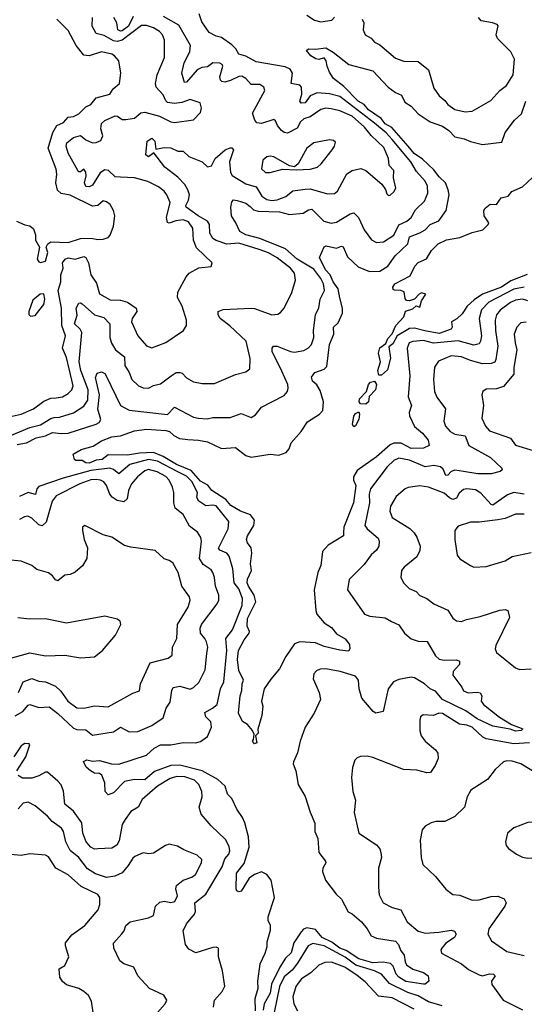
# Model space of a CAD drawing. Extents: x 1690054 to 1842981, y 782881 to 914114.
# Tile 208 of 256: x 1702916 to 1705815, y 859702 to 865363. Entities that reach past the tile are written whole.
import ezdxf

# ---------------------------------------------------------------- set-up
doc = ezdxf.new("R2010")
doc.units = 0

msp = doc.modelspace()

# ---------------------------------------------------------------- linework, layer by layer
at = {"layer": '0CON10XD'}
for points in [[(1702855, 862969), (1702975, 863018.8), (1703035, 863033.4), (1703095, 863070), (1703114.7, 863075.3), (1703145, 863077.5), (1703225, 863101.8), (1703285, 863140.9), (1703306.5, 863175), (1703309, 863235), (1703267.4, 863345), (1703256.9, 863395), (1703272.6, 863565), (1703263.2, 863583.2), (1703230.7, 863615), (1703246.8, 863663.2), (1703239.7, 863705), (1703255, 863732.9), (1703265, 863735.8), (1703275, 863730), (1703345, 863665.9), (1703399.9, 863649.9), (1703433.3, 863615), (1703434.2, 863535), (1703442.8, 863502.8), (1703465.4, 863465), (1703517.5, 863425), (1703519.2, 863375), (1703544.6, 863335), (1703559.6, 863295), (1703597.5, 863257.5), (1703625, 863246.2), (1703655, 863244.4), (1703685, 863260), (1703725, 863270), (1703785.7, 863314.3), (1703815, 863334.6), (1703835, 863334.6), (1703849.8, 863329.8), (1703875, 863303.8), (1703915, 863280.4), (1703965, 863270.5), (1704035, 863270.6), (1704155, 863322.5), (1704215, 863338), (1704238.8, 863355), (1704240, 863415), (1704216.2, 863515), (1704123.5, 863603.5), (1704068.1, 863645), (1704056.9, 863665), (1704056.2, 863685), (1704085, 863696.5), (1704245, 863704.5), (1704265, 863702.5), (1704365, 863666.5), (1704399.7, 863670.3), (1704415, 863678.8), (1704435.8, 863705), (1704480, 863795), (1704500.6, 863865), (1704495.4, 863905), (1704471.5, 863935), (1704395, 863993.5), (1704345, 864022), (1704292.2, 864042.2), (1704175, 864078.1), (1704105, 864072), (1704045, 864092.4), (1704025.4, 864105), (1704008.1, 864135), (1704005.7, 864185), (1703995, 864204.6), (1703940.3, 864235), (1703871.3, 864285), (1703869.6, 864295), (1703886.1, 864325), (1703891.1, 864355), (1703882.6, 864385), (1703864.8, 864415), (1703825, 864457), (1703749.8, 864515), (1703686.4, 864596.4), (1703655, 864573.8), (1703640, 864585), (1703648, 864665), (1703675, 864682.5), (1703691.4, 864665), (1703698.3, 864618.3), (1703745, 864628.9), (1703785, 864625.2), (1703825, 864606.3), (1703855, 864607.1), (1703887, 864577), (1703964.6, 864545), (1703995, 864516.2), (1704018.4, 864521.6), (1704039, 864565), (1704096.4, 864613.6), (1704125, 864626.8), (1704135.5, 864625.5), (1704144.7, 864615), (1704120.3, 864545), (1704127.8, 864485), (1704137.3, 864467.3), (1704215, 864418.3), (1704275, 864401.2), (1704307.8, 864347.8), (1704335, 864328.9), (1704365, 864322.8), (1704395, 864327.3), (1704445, 864346.2), (1704485, 864379.7), (1704555, 864389.3), (1704585, 864390), (1704685, 864361.6), (1704725, 864363.3), (1704742.5, 864377.5), (1704795, 864475.6), (1704825, 864495.6), (1704875, 864507.5), (1704904, 864495), (1704996.6, 864416.6), (1705017, 864387), (1705025, 864362.5), (1705035, 864352.5), (1705045, 864353.3), (1705065, 864372.5), (1705076.2, 864395), (1705063, 864453), (1705065.3, 864495), (1705038.4, 864525), (1705033.8, 864565), (1705007.5, 864627.5), (1704935, 864696.6), (1704896.1, 864745), (1704825, 864807.9), (1704755, 864838.8), (1704705, 864851.2), (1704675, 864853.2), (1704645, 864846.3), (1704585.6, 864804.4), (1704547.5, 864792.5), (1704529.7, 864775), (1704510.5, 864739.5), (1704455, 864710), (1704435, 864713.9), (1704420.5, 864725), (1704396.5, 864755), (1704385, 864781.4), (1704375, 864788.5), (1704305, 864765.7), (1704279.1, 864769.1), (1704265.9, 864785), (1704254.1, 864825.9), (1704324.2, 864955), (1704319.2, 864975), (1704295, 864989.5), (1704245, 864990.3), (1704215, 865025.4), (1704191.8, 865038.2), (1704175, 865036.4), (1704127.4, 865012.6), (1704095, 865004.4), (1704077.7, 865007.7), (1704070, 865015), (1704066.5, 865035), (1704082.5, 865095), (1704079.5, 865105), (1704065, 865112.9), (1704026, 865114), (1703995, 865092.3), (1703963, 865087), (1703935, 865075.3), (1703875, 865003.1), (1703862.3, 865002.3), (1703848.3, 865055), (1703861, 865115), (1703892.6, 865177.4), (1703896.3, 865215), (1703830.7, 865330.7), (1703741.2, 865381.2)], [(1702855, 863080), (1702924, 863095), (1702995, 863125.3), (1703055, 863169.1), (1703095, 863186), (1703125, 863188), (1703160.8, 863195), (1703195, 863213.2), (1703215.7, 863234.3), (1703222.7, 863257.3), (1703185, 863420), (1703162.7, 863475), (1703178.4, 863545), (1703157.6, 863605), (1703155.9, 863705), (1703137.5, 863805), (1703151.9, 863855), (1703152.1, 863895), (1703165.3, 863935), (1703162.2, 863965), (1703177.5, 863985), (1703195, 863994.5), (1703235, 863985.2), (1703285, 864001.8), (1703295, 863995.5), (1703311.4, 863965), (1703324.3, 863895), (1703358, 863848), (1703375, 863787.3), (1703435, 863752.1), (1703495, 863749.3), (1703535, 863738.8), (1703585.4, 863705), (1703589.2, 863685), (1703561.8, 863645), (1703558.5, 863625), (1703594.2, 863545), (1703645, 863486.7), (1703675, 863476.2), (1703755, 863506), (1703857.5, 863575), (1703873.3, 863605), (1703873.8, 863635), (1703850, 863715), (1703823.1, 863765), (1703825, 863796.2), (1703872.9, 863885), (1703890, 863905), (1703945, 863935.6), (1704015, 863943.3), (1704022.5, 863965), (1703930.7, 864050.7), (1703915.2, 864095.2), (1703910.3, 864165), (1703885, 864200.8), (1703855, 864211.7), (1703813.4, 864206.6), (1703775, 864192.9), (1703765, 864197.1), (1703759.1, 864225), (1703781.2, 864311.2), (1703761.8, 864355), (1703745, 864376.7), (1703712.6, 864402.6), (1703651.6, 864431.6), (1703575, 864453.8), (1703495, 864457.7), (1703465, 864460), (1703426, 864496), (1703405, 864499.8), (1703377.5, 864482.5), (1703335, 864411.1), (1703315, 864402.1), (1703295, 864404.5), (1703287.2, 864425), (1703296.8, 864465), (1703295, 864486.7), (1703285, 864503.8), (1703265, 864488.6), (1703255, 864487.1), (1703249.5, 864495), (1703194.6, 864595), (1703183.6, 864635), (1703186.5, 864655), (1703225.5, 864685), (1703265, 864696.5), (1703295, 864671.6), (1703335, 864655.3), (1703355, 864656.6), (1703381.2, 864668.8), (1703392.9, 864695), (1703382.5, 864735), (1703386.7, 864765), (1703405, 864782.9), (1703465, 864809.7), (1703477.8, 864807.8), (1703505, 864789.5), (1703525, 864789.1), (1703575, 864796.9), (1703612.2, 864827.8), (1703635, 864830.9), (1703718.3, 864808.3), (1703785, 864776), (1703805, 864772), (1703915, 864786.7), (1703955, 864830), (1703960, 864855), (1703952.5, 864885), (1703895, 864904.2), (1703846.9, 864886.9), (1703805, 864880), (1703765, 864887.5), (1703755, 864895.6), (1703740.7, 864930.8), (1703700.8, 864975), (1703696.9, 864995), (1703705.5, 865045.5), (1703748.6, 865145), (1703748, 865245), (1703737.1, 865275), (1703719.5, 865295), (1703685, 865316.9), (1703645, 865328.8), (1703615, 865328.6), (1703505, 865245.4), (1703475, 865237.1), (1703455, 865240.5), (1703401.8, 865271.8), (1703355, 865282.9), (1703332.3, 865325), (1703333.3, 865375)], [(1702897.5, 864205), (1702945, 864182.5), (1702975, 864177.5), (1702995, 864160), (1703006.1, 864126.1), (1703006.7, 864095), (1703028.8, 864055), (1703016.2, 863985), (1703025, 863970), (1703035, 863966.2), (1703063.3, 863975), (1703078.1, 864025), (1703067.1, 864055), (1703077.8, 864075), (1703094.7, 864085.3), (1703195, 864081.9), (1703265, 864105.3), (1703327.3, 864107.3), (1703365, 864099.2), (1703395, 864100), (1703425, 864110), (1703435.9, 864124.1), (1703454, 864175), (1703463.1, 864235), (1703455.6, 864265), (1703435, 864300), (1703415, 864316.2), (1703395, 864321.2), (1703365.3, 864294.7), (1703335, 864290), (1703205, 864354.2), (1703153.8, 864363.8), (1703132.5, 864382.5), (1703123.9, 864425), (1703128.9, 864475), (1703125, 864503.8), (1703079.5, 864625), (1703105.8, 864715), (1703130, 864755), (1703167.6, 864772.4), (1703195, 864801.5), (1703225, 864806.7), (1703255, 864821.4), (1703295, 864862.5), (1703325, 864875.8), (1703355, 864914.2), (1703434.2, 864935), (1703453.1, 864965), (1703490, 864995), (1703497.8, 865055), (1703485.4, 865125.4), (1703460.8, 865155), (1703444.6, 865164.6), (1703385, 865177.5), (1703315, 865154.4), (1703285, 865158.8), (1703240.8, 865215), (1703195, 865301.2), (1703128.6, 865365)], [(1702900.5, 862919.5), (1702955, 862930.6), (1703010.7, 862959.3), (1703065, 862969.4), (1703105, 862988.8), (1703155, 862983.1), (1703195, 862986.4), (1703355, 863036.6), (1703372.3, 863047.7), (1703381.4, 863065), (1703364.1, 863124.1), (1703374.2, 863205), (1703350.8, 863305), (1703360.3, 863329.7), (1703385, 863337.5), (1703405, 863328.6), (1703413.3, 863315), (1703494.8, 863144.8), (1703545, 863117.9), (1703765, 863092.7), (1703805, 863134.6), (1703915, 863077.5), (1703941.5, 863071.5), (1703992, 863068), (1704025, 863076.2), (1704125, 863076.4), (1704187.9, 863097.9), (1704245, 863075.6), (1704269.8, 863090.2), (1704305, 863135.5), (1704435, 863202.9), (1704454.2, 863225), (1704458.9, 863245), (1704455.4, 863265), (1704421.9, 863341.9), (1704365.5, 863455), (1704365.6, 863475), (1704374.6, 863485.4), (1704394.5, 863485.5), (1704470.8, 863455), (1704495, 863451.2), (1704548.9, 863461.1), (1704575, 863476.2), (1704592.7, 863495), (1704605.9, 863535), (1704604.3, 863575), (1704615.4, 863665.4), (1704634.7, 863705.3), (1704642, 863755), (1704666.8, 863805), (1704661.2, 863845), (1704646.2, 863875), (1704605, 863928.1), (1704510.2, 863985), (1704442.6, 864045), (1704295, 864104.4), (1704214.5, 864125), (1704180, 864145), (1704158, 864195), (1704132, 864235), (1704128, 864285), (1704134.1, 864315.9), (1704145, 864326.7), (1704165, 864323.8), (1704215, 864307.1), (1704239.3, 864289.3), (1704260, 864270), (1704285, 864261.2), (1704408.9, 864258.9), (1704465, 864242.7), (1704545, 864250.6), (1704575, 864270), (1704595, 864272.7), (1704664.1, 864204.1), (1704705, 864192.9), (1704735, 864199.2), (1704815, 864246.5), (1704835, 864251.4), (1704861.4, 864225), (1704894.4, 864155), (1704937.6, 864097.6), (1704965, 864082.2), (1705005.8, 864085), (1705065, 864123.9), (1705095, 864183.4), (1705140.5, 864205), (1705164.6, 864225), (1705189.8, 864270.2), (1705240.8, 864319.2), (1705260.8, 864365), (1705257.9, 864405), (1705245.2, 864435.2), (1705195, 864490.5), (1705162.4, 864545), (1705055, 864674.8), (1705021.9, 864711.9), (1704955, 864768.5), (1704755, 864920.6), (1704695, 864936.7), (1704625, 864941.9), (1704585, 864924.7), (1704555.9, 864885), (1704532, 864882), (1704526.2, 864895), (1704536.8, 864935), (1704534.3, 864974.3), (1704525, 864987.1), (1704476, 864995), (1704482.5, 865055), (1704469.2, 865079.2), (1704441.1, 865091.1), (1704275, 865121.2), (1704215, 865153.4), (1704175.7, 865165), (1704158.2, 865195), (1704135, 865218), (1704075, 865260), (1704045, 865267.9), (1704005, 865289.2), (1703961.4, 865351.4), (1703946.3, 865396.3)], [(1703568.5, 865381.5), (1703541.6, 865325), (1703505, 865298.3), (1703495, 865296.3), (1703480.6, 865305), (1703473.4, 865345), (1703457.4, 865375)], [(1704565, 865388.4), (1704609.5, 865359.5), (1704645, 865349.6), (1704709.2, 865360.8), (1704725, 865376.7)], [(1704883.1, 865365), (1704892.1, 865345), (1704888.2, 865305), (1704901.4, 865275), (1704935.9, 865255.9), (1704955, 865234.3), (1704985, 865217.8), (1705075, 865141.9), (1705123.7, 865123.7), (1705205, 865121.9), (1705265, 865074), (1705295, 864968.8), (1705325.6, 864925), (1705358.5, 864898.5), (1705375, 864874.5), (1705415, 864846.2), (1705475, 864833.8), (1705515, 864836.4), (1705621.8, 864898.2), (1705675, 864956.5), (1705712.2, 864985), (1705751.1, 865045), (1705759.2, 865135), (1705737.9, 865177.9), (1705660, 865255), (1705654.2, 865275), (1705665, 865326.7), (1705658.8, 865335), (1705632.5, 865345), (1705566.4, 865356.4), (1705552.5, 865375)], [(1704775.5, 862415), (1704775.4, 862394.6), (1704687.6, 862342.4), (1704654.7, 862305.3), (1704646.7, 862225), (1704629.1, 862185), (1704606.7, 862085), (1704616.3, 861966.3), (1704623.3, 861945), (1704665.3, 861895.3), (1704707.9, 861867.9), (1704735, 861831.2), (1704785, 861802.5), (1704810.7, 861770.7), (1704812.5, 861745), (1704805, 861732.5), (1704755, 861737.5), (1704665, 861758.9), (1704615, 861780.2), (1704525, 861786.7), (1704494.2, 861775), (1704445, 861701.2), (1704409.2, 861630.8), (1704358, 861572), (1704320, 861515), (1704304.1, 861444.1), (1704312, 861415), (1704307.7, 861362.3), (1704283.8, 861283.8), (1704285, 861260), (1704270, 861245), (1704277.5, 861205), (1704265, 861200), (1704252.5, 861215), (1704260, 861225), (1704262.5, 861255), (1704253.3, 861275), (1704225, 861310), (1704195, 861327.5), (1704173.5, 861375), (1704182.1, 861475), (1704192.1, 861505), (1704193.8, 861545), (1704202.5, 861565), (1704175, 861620.8), (1704167.8, 861685), (1704172.2, 861735), (1704205, 861797.9), (1704234, 861835), (1704235.4, 861845), (1704222.3, 861875), (1704225, 861920.6), (1704271.7, 862015), (1704263.1, 862055), (1704229.8, 862105), (1704223.5, 862125), (1704224.2, 862145.8), (1704247, 862195), (1704241.9, 862235), (1704249.2, 862295), (1704245.8, 862325.8), (1704224.6, 862355), (1704219.6, 862375), (1704225.3, 862395), (1704261.4, 862455), (1704265.7, 862485), (1704242.2, 862515), (1704185, 862537.7), (1704129.6, 862569.6), (1704099.8, 862605), (1704019.3, 862655), (1703995.8, 862685.8), (1703955, 862710), (1703901.8, 862771.8), (1703816.8, 862805), (1703740.7, 862850.7), (1703685, 862873.8), (1703605, 862870), (1703535, 862858.9), (1703425, 862860), (1703390, 862835), (1703355, 862830.4), (1703315, 862812.8), (1703296, 862815), (1703275, 862828.8), (1703238.3, 862828.3), (1703230, 862835), (1703222.5, 862865), (1703268.8, 862891.2), (1703338.6, 862911.4), (1703385, 862942.2), (1703446, 862964), (1703495, 862971.1), (1703575, 862999.4), (1703645, 863007.7), (1703755, 863000.6), (1703775.6, 862995), (1703802, 862972), (1703834.5, 862955.5), (1703881.3, 862948.7), (1703943.8, 862946.2), (1703995, 862935.2), (1704075, 862897.1), (1704155, 862902.5), (1704215, 862856.5), (1704245, 862847.7), (1704355, 862863.8), (1704405, 862859.6), (1704447.1, 862875), (1704464.3, 862895), (1704475, 862930), (1704532.9, 862995), (1704570, 863050), (1704638.6, 863095), (1704657.2, 863115), (1704660.8, 863165), (1704641.3, 863231.3), (1704623.3, 863263.3), (1704597.5, 863285), (1704593, 863307), (1704611.2, 863335), (1704665, 863353.3), (1704680.6, 863369.4), (1704695.5, 863494.5), (1704720.5, 863555), (1704718.7, 863595), (1704745, 863620.6), (1704769.7, 863675), (1704769.8, 863705), (1704754.5, 863764.5), (1704746.1, 863816.1), (1704716.3, 863855), (1704700.5, 863895), (1704673.1, 863925), (1704638.8, 863995), (1704665, 864056.7), (1704676.7, 864063.3), (1704735, 864050), (1704765, 864060), (1704775, 864057.5), (1704799.3, 863999.2), (1704861.1, 863941.1), (1704925, 863915.5), (1704985, 863917.8), (1705030.6, 863945), (1705072.4, 864005), (1705145, 864074.4), (1705154.7, 864115), (1705215, 864137.3), (1705244.6, 864155), (1705275, 864185.3), (1705323.1, 864206.9), (1705365.5, 864265), (1705382.8, 864355), (1705378.4, 864385), (1705361.4, 864425), (1705325, 864459.4), (1705295, 864500.4), (1705230.4, 864560.4), (1705182.9, 864592.9), (1705148.1, 864635), (1705053.3, 864743.3), (1705015, 864764.6), (1704991.9, 864795), (1704920.2, 864845), (1704894.9, 864874.9), (1704860.2, 864895), (1704777.9, 864977.9), (1704719.3, 865025), (1704695, 865062), (1704681.6, 865095), (1704677.1, 865127.1), (1704665, 865144.4), (1704635, 865134), (1704617.2, 865137.2), (1704588.2, 865155), (1704564, 865185), (1704575.5, 865195.5), (1704615, 865193.2), (1704675, 865200.4), (1704716.8, 865176.7), (1704807.5, 865105), (1704945, 865068.2), (1705032.9, 864975), (1705074.1, 864944.1), (1705109.6, 864929.6), (1705128.9, 864888.9), (1705165.5, 864865.5), (1705205, 864821.7), (1705274.2, 864775.8), (1705345, 864751.4), (1705381.2, 864725), (1705415, 864689.2), (1705468.5, 864678.5), (1705505, 864661.9), (1705575.6, 864645.6), (1705685, 864658.8), (1705704.2, 864715), (1705758.1, 864785), (1705799.4, 864820.6), (1705824.6, 864895)], [(1704355, 864483.6), (1704425, 864502.5), (1704505, 864498.8), (1704585, 864503.5), (1704626, 864515), (1704648.6, 864535), (1704710.8, 864615), (1704724, 864635), (1704729.5, 864659.5), (1704718.8, 864668.8), (1704695, 864672.5), (1704605, 864654.4), (1704566.4, 864625), (1704515.7, 864534.3), (1704495, 864516.7), (1704465, 864523.3), (1704375, 864573.8), (1704355, 864578.8), (1704335, 864573.8), (1704312, 864555), (1704306, 864505), (1704328.8, 864485), (1704355, 864483.6)], [(1705831.7, 863898.3), (1705738.1, 863861.9), (1705684.1, 863825), (1705574.4, 863785.6), (1705527.4, 863752.6), (1705486.7, 863715), (1705458, 863672), (1705427.3, 863642.7), (1705397.5, 863625), (1705400, 863595), (1705395, 863583.8), (1705325, 863558.9), (1705243.3, 863573.3), (1705185, 863588.4), (1705155, 863587.1), (1705084.3, 863545.7), (1705060.3, 863499.7), (1705037.5, 863482.5), (1705046.2, 863416.2), (1705029.7, 863350.3), (1704995, 863318.1), (1704978.3, 863318.3), (1704973.3, 863345), (1704987.8, 863395), (1704977.9, 863445), (1704984, 863476), (1705018.7, 863501.3), (1705030.9, 863529.1), (1705055, 863557.5), (1705075.9, 863604.1), (1705122.5, 863655), (1705133.3, 863686.7), (1705175, 863700), (1705193, 863717), (1705215, 863710), (1705223.8, 863746.2), (1705250, 863785), (1705225, 863792.5), (1705210, 863785), (1705183.6, 863756.4), (1705155, 863746.7), (1705138.3, 863748.3), (1705130.7, 863760.7), (1705125, 863797.5), (1705106.1, 863806.1), (1705068.3, 863808.3), (1705061.7, 863811.7), (1705060, 863825), (1705071.4, 863845), (1705159.5, 863890.5), (1705186, 863945), (1705205, 863967.1), (1705252.7, 863987.3), (1705280.8, 864035), (1705320, 864075), (1705367.1, 864097.1), (1705445, 864109.7), (1705515, 864139.7), (1705576.9, 864155), (1705608, 864185), (1705610.8, 864195), (1705584, 864235), (1705583.3, 864265), (1705590.7, 864279.3), (1705618.3, 864301.7), (1705655, 864300), (1705681.5, 864338.5), (1705722.5, 864347.5), (1705743.3, 864375), (1705805, 864401.9), (1705861.1, 864455)], [(1702978.3, 863658.3), (1703005, 863662.5), (1703054, 863725), (1703060, 863755), (1703055, 863785.8), (1703034, 863785), (1702990.5, 863749.5), (1702967.5, 863685), (1702968.3, 863668.3), (1702978.3, 863658.3)], [(1705815, 863824.8), (1705755, 863813.6), (1705611.4, 863738.6), (1705568.1, 863695), (1705555.6, 863645), (1705568.2, 863545), (1705563.9, 863515), (1705555, 863499.5), (1705525, 863491.1), (1705435, 863516), (1705293.5, 863503.5), (1705235, 863517.9), (1705175, 863513.4), (1705153.3, 863505), (1705142, 863475), (1705156.9, 863315), (1705148.4, 863195), (1705166.9, 863145), (1705153.7, 863105), (1705154.8, 863085), (1705184.4, 863024.4), (1705230, 862985), (1705262.5, 862945), (1705268.8, 862915), (1705235, 862898.9), (1705165, 862897.9), (1705108, 862928), (1705065, 862928.7), (1705045, 862919.2), (1704965, 862849.8), (1704855, 862771.8), (1704834.2, 862735), (1704834.3, 862715), (1704847.1, 862685), (1704833.1, 862585), (1704778.2, 862445), (1704775.5, 862415)], [(1705835, 863746.5), (1705805, 863756.2), (1705765, 863750.8), (1705735, 863737), (1705676.7, 863693.3), (1705655.9, 863665), (1705647.5, 863635), (1705648.9, 863575), (1705662.6, 863485), (1705651.8, 863408.3), (1705645, 863394.5), (1705624.2, 863385.8), (1705574.1, 863384.1), (1705505, 863402.6), (1705455, 863425.2), (1705395, 863429.5), (1705321.3, 863398.7), (1705298.2, 863365), (1705293.4, 863295), (1705299.2, 863225), (1705311.6, 863191.6), (1705361.9, 863125), (1705353.3, 863055), (1705362.5, 863025), (1705388.9, 862995), (1705415, 862978.9), (1705475, 862970.8), (1705496.6, 862915), (1705621.4, 862845), (1705685.7, 862785), (1705687.5, 862775), (1705676.2, 862765), (1705625, 862751.2), (1705548.1, 862751.9), (1705465.3, 862764.7), (1705415, 862772.7), (1705394.8, 862765.2), (1705375, 862743.6), (1705365, 862741.6), (1705349.4, 862779.4), (1705332.6, 862792.6), (1705295, 862800.2), (1705245, 862792.6), (1705155, 862829.4), (1705095, 862842.2), (1705065, 862827.7), (1705027.8, 862792.2), (1704931.9, 862665), (1704923.4, 862635), (1704925.6, 862585), (1704898.2, 862455), (1704911.5, 862435), (1704975, 862382), (1704980.8, 862365), (1704978.2, 862335), (1704966.7, 862313.3), (1704935, 862285.6), (1704895, 862229.5), (1704808, 862145), (1704800, 862085), (1704896, 861945), (1704927.3, 861932.7), (1705014.6, 861924.6), (1705051.9, 861901.9), (1705093.1, 861883.1), (1705127.1, 861835), (1705165, 861803.2), (1705205, 861790.3), (1705257.3, 861787.3), (1705304.6, 861705), (1705325, 861686.9), (1705355, 861680), (1705425, 861682), (1705442.9, 861675), (1705442.7, 861655), (1705406.4, 861615), (1705403.8, 861595), (1705456, 861526), (1705465, 861504.4), (1705492.1, 861492.1), (1705545, 861496.9), (1705562.1, 861492.1), (1705570, 861475), (1705566.2, 861445), (1705580.4, 861425), (1705672, 861352), (1705741.3, 861311.3), (1705806, 861285), (1705796, 861275), (1705765, 861271.9), (1705733.9, 861283.9), (1705635, 861300.7), (1705545, 861342.4), (1705478.7, 861388.7), (1705345, 861453.7), (1705305, 861501.3), (1705275, 861515.6), (1705240.7, 861545), (1705185, 861578), (1705165, 861582.3), (1705095, 861569.6), (1705063.5, 861555), (1705032.5, 861515), (1705004.1, 861385.9), (1704962.5, 861375), (1704946.9, 861385), (1704881.9, 861461.9), (1704865.9, 861515), (1704862.7, 861565), (1704845, 861587.8), (1704756.1, 861616.1), (1704675, 861631.1), (1704641.3, 861628.7), (1704620.3, 861619.7), (1704605, 861602.5), (1704602.7, 861572.7), (1704636, 861495), (1704643.8, 861455), (1704608.1, 861375), (1704555.8, 861295), (1704527.5, 861215), (1704512.5, 861147.5), (1704488.8, 861095), (1704486.2, 861085), (1704502, 861045), (1704515.6, 860965.6), (1704556.2, 860896.2), (1704584, 860806), (1704612.3, 860742.3), (1704610.6, 860695), (1704629.1, 860655), (1704635.3, 860575.3), (1704672.9, 860525), (1704674.3, 860515), (1704657.8, 860485), (1704656.4, 860465), (1704672.5, 860415), (1704734.3, 860335), (1704765, 860305.7), (1704802.6, 860232.6), (1704825, 860221.1), (1704880, 860175), (1704912.9, 860135), (1704934.5, 860095), (1704965, 860081.9), (1705075, 860064.6), (1705092.8, 860045), (1705103.4, 860013.4), (1705124.6, 859985), (1705129.5, 859945), (1705138.5, 859928.5), (1705175, 859904.3), (1705236.7, 859885), (1705263.3, 859865), (1705266.7, 859835), (1705245, 859817.5), (1705235, 859816.7), (1705135, 859831.9), (1705095, 859858.5), (1705077.8, 859875), (1705061.8, 859921.8), (1705046.2, 859936.2), (1705005, 859944.2), (1704945, 859939.4), (1704865, 859963.4), (1704791.7, 860011.7), (1704754.4, 860025), (1704709.3, 860059.3), (1704654.5, 860085), (1704615, 860132.2), (1704565, 860141.7), (1704546.2, 860133.8), (1704532.1, 860117.9), (1704490.4, 860055), (1704475, 859997.3), (1704443.5, 859966.5), (1704409.8, 859915), (1704361.6, 859818.4), (1704353.9, 859765), (1704320.4, 859705), (1704315, 859667.5)], [(1705825, 863624.4), (1705795, 863620.6), (1705772.9, 863595), (1705756.8, 863555), (1705762.8, 863505), (1705771.8, 863465), (1705755, 863362.5), (1705754.4, 863325), (1705695, 863254.2), (1705655, 863240.6), (1705595, 863238.6), (1705576, 863225), (1705571.4, 863205), (1705580, 863145), (1705571.3, 863071.3), (1705591.4, 863025), (1705615, 862999.4), (1705735, 862956.9), (1705765, 862916.7), (1705865, 862886.1)], [(1704905, 863151.3), (1704874.4, 863154.4), (1704865.9, 863165), (1704867.4, 863182.6), (1704907.8, 863225), (1704920.4, 863265), (1704930.9, 863279.1), (1704953.7, 863283.7), (1704965.3, 863265.3), (1704959.7, 863235), (1704924, 863196), (1704919.1, 863165), (1704905, 863151.3)], [(1704835, 863021.2), (1704828, 863035), (1704835, 863083.8), (1704845, 863099.5), (1704865, 863108.1), (1704868.8, 863095), (1704863.3, 863065), (1704845, 863027.5), (1704835, 863021.2)], [(1704024, 861405), (1704049.6, 861425), (1704068.7, 861515), (1704089.5, 861555), (1704105.6, 861735.6), (1704099.5, 861805), (1704137.6, 861855), (1704194.2, 861995), (1704196.7, 862035), (1704175, 862090.5), (1704148.5, 862125), (1704140.9, 862205), (1704119, 862279), (1704105.3, 862295.2), (1704065, 862312.5), (1704058.8, 862325), (1704114, 862435), (1704117.6, 862477.6), (1704045, 862566.9), (1704025, 862571.3), (1703985, 862567.3), (1703945, 862595.3), (1703933.2, 862615), (1703936.6, 862645), (1703905, 862708), (1703875, 862738.3), (1703824, 862764), (1703707, 862825), (1703655, 862833.2), (1703547.7, 862805), (1703485, 862751.1), (1703455, 862777), (1703434.2, 862784.2), (1703325, 862770.7), (1703165, 862727.1), (1703025, 862679.1), (1703013.6, 862665), (1703006.5, 862633.5), (1702965, 862645.2), (1702915, 862622.1)], [(1702890.4, 861359.6), (1702933.2, 861385), (1702965, 861421.4), (1702975, 861425.6), (1703025, 861407.5), (1703085, 861412.7), (1703135, 861374.6), (1703225, 861289.7), (1703245, 861281.4), (1703295, 861279.1), (1703335, 861250), (1703455, 861268.4), (1703495, 861295.9), (1703545, 861268), (1703595, 861269.6), (1703674.6, 861305.4), (1703740.3, 861349.7), (1703758, 861405), (1703780.4, 861439.6), (1703789.3, 861505), (1703797.4, 861522.6), (1703835, 861530), (1703895, 861513.8), (1703915, 861523.5), (1703945, 861551.8), (1703982.2, 861625), (1703991.4, 861718.6), (1703995.9, 861755), (1703988.2, 861785), (1703980, 861805), (1703955.4, 861835), (1703952.1, 861865), (1703959.5, 861885), (1704051.2, 862005), (1704059.6, 862025), (1704060.4, 862055), (1704040.8, 862105), (1704035.3, 862155), (1704025.3, 862185.3), (1704015, 862199.1), (1703970.1, 862230.1), (1703948.2, 862265), (1703961.1, 862365), (1703956.5, 862385), (1703936.9, 862416.9), (1703890.9, 862450.9), (1703855, 862517.5), (1703808.9, 862555), (1703800.5, 862585), (1703801.8, 862645), (1703794.6, 862675), (1703773.8, 862715), (1703755, 862735.9), (1703705, 862763.8), (1703655, 862775.7), (1703635, 862769.5), (1703592.9, 862735), (1703558.8, 862695), (1703541.3, 862655), (1703532.8, 862607.3), (1703515, 862591.6), (1703475, 862599.1), (1703448, 862618), (1703434.1, 862635), (1703414.8, 862684.8), (1703399.5, 862705), (1703379.2, 862715), (1703355, 862719.8), (1703325, 862716.5), (1703261.1, 862695), (1703125.5, 862625), (1703101.6, 862595), (1703067, 862473), (1703045, 862453.1), (1703025, 862458.4), (1702985, 862497.5), (1702962.4, 862507.6), (1702943.3, 862505), (1702915, 862488.6)], [(1705815, 862634.8), (1705755, 862645.2), (1705719.2, 862630.8), (1705635, 862571.2), (1705624.7, 862575), (1705565, 862640.8), (1705535, 862659.1), (1705485, 862665.4), (1705465, 862660.7), (1705440.2, 862639.8), (1705425, 862612.5), (1705405, 862604.2), (1705385, 862613.4), (1705355, 862640), (1705265, 862675.5), (1705215, 862681.9), (1705147.8, 862672.2), (1705130.8, 862665), (1705077.8, 862622.2), (1705045.6, 862565), (1705042.2, 862537.8), (1705055, 862500.5), (1705156.6, 862436.6), (1705181.8, 862411.8), (1705198.1, 862388.1), (1705216.6, 862335), (1705215, 862310), (1705196.8, 862275), (1705124.2, 862215), (1705110, 862195), (1705105.8, 862155), (1705123.6, 862123.6), (1705152.7, 862092.7), (1705194.2, 862075), (1705215, 862053.1), (1705254.4, 862034.4), (1705295, 862004.2), (1705375, 861968.6), (1705405, 861921.2), (1705425, 861905.8), (1705455, 861902.5), (1705482.5, 861915), (1705560.6, 861930.6), (1705675, 861966.9), (1705705, 861970.8), (1705721.2, 861965), (1705729.1, 861925), (1705650.6, 861765), (1705648, 861745), (1705656, 861725), (1705765, 861636.2), (1705787.5, 861627.5), (1705855, 861630)], [(1705815, 862518.9), (1705765, 862520), (1705704.5, 862495.5), (1705662.7, 862487.3), (1705555.6, 862474.4), (1705505, 862474.3), (1705435, 862450), (1705416, 862425), (1705415.7, 862375), (1705428.6, 862285), (1705445, 862262.5), (1705505, 862224), (1705525, 862216), (1705595, 862218), (1705705, 862252), (1705745, 862276.7), (1705855, 862299.4)], [(1702908.6, 861495), (1702935, 861556.5), (1702985, 861574), (1703025, 861560), (1703065, 861555.8), (1703121.1, 861531.1), (1703151.9, 861501.9), (1703191.8, 861445), (1703245, 861407.1), (1703285, 861404.1), (1703345, 861416.9), (1703425, 861411.2), (1703565, 861491.5), (1703605, 861504.3), (1703609.7, 861545), (1703665, 861664.4), (1703768.1, 861691.9), (1703791.7, 861708.3), (1703794.4, 861755), (1703819.2, 861805), (1703823.3, 861885), (1703884.5, 861985), (1703894.5, 862025), (1703891.2, 862045), (1703847.1, 862105), (1703825.5, 862185), (1703795, 862240), (1703775, 862253.8), (1703745, 862263.3), (1703695, 862310.8), (1703555, 862329.2), (1703518.8, 862338.8), (1703445, 862388), (1703395, 862401.2), (1703290, 862455), (1703276.7, 862445), (1703276.2, 862425), (1703286, 862375), (1703305.9, 862325.9), (1703301.1, 862265), (1703277.1, 862222.9), (1703235, 862185.5), (1703205, 862172.9), (1703175, 862169.2), (1703135, 862136.4), (1703121.4, 862141.4), (1703104.7, 862164.7), (1703081.6, 862181.6), (1703015, 862201.2), (1702985, 862225.4), (1702925, 862250), (1702845, 862257.5)], [(1702844.3, 861685.7), (1702975, 861721.8), (1703065, 861704.6), (1703175, 861709.4), (1703265, 861693.3), (1703345, 861700), (1703391.2, 861735), (1703465.6, 861824.4), (1703497.5, 861885), (1703492.5, 861905), (1703475, 861916.7), (1703405, 861933.8), (1703185, 861892.2), (1703065, 861917.5), (1702975, 861916.2), (1702905.9, 861924.1)], [(1704271.1, 859665), (1704268.5, 859735), (1704286.1, 859795), (1704283.1, 859835), (1704298.1, 859935), (1704325.8, 859995), (1704336.8, 860035), (1704338.5, 860061.5), (1704357.2, 860127.2), (1704356.7, 860155), (1704343.8, 860183.8), (1704343.6, 860205), (1704378.9, 860315), (1704361.2, 860415), (1704335, 860447.5), (1704304.3, 860464.3), (1704265, 860448.5), (1704235, 860427.1), (1704188.1, 860351.9), (1704175, 860348), (1704164.1, 860354.1), (1704160, 860365), (1704161.2, 860455), (1704205, 860511.4), (1704234, 860605), (1704230, 860665), (1704209.6, 860745), (1704195, 860776.2), (1704163.8, 860823.8), (1704135, 860884.3), (1704109.6, 860909.6), (1704096.2, 860955), (1704054.8, 860994.8), (1703964.9, 861044.9), (1703835, 861077.1), (1703785, 861074.5), (1703689.7, 861040.3), (1703635, 860993), (1703575, 860993.4), (1703518.2, 860981.8), (1703455, 860917.9), (1703425, 860905.8), (1703407.1, 860925), (1703405.5, 860975), (1703388.5, 861018.5), (1703375, 861028.2), (1703345, 861031.5), (1703322.5, 861045), (1703298.6, 861065), (1703282.5, 861097.5), (1703302, 861108), (1703335, 861100), (1703375, 861104.4), (1703443.6, 861083.6), (1703485, 861081.8), (1703645, 861133.8), (1703688.9, 861175), (1703725, 861193.1), (1703785, 861193.9), (1703855, 861206.7), (1703925, 861204.1), (1703955, 861213.1), (1703995, 861241.9), (1704017.3, 861295), (1704014.5, 861325), (1703984.5, 861355), (1703980.3, 861379.7), (1704024, 861405)], [(1705845, 861205.6), (1705755, 861200.2), (1705595, 861227.5), (1705577.2, 861237.2), (1705515, 861295.8), (1705485, 861307.5), (1705443.3, 861313.3), (1705345, 861373.5), (1705324.5, 861375.5), (1705292.3, 861362.3), (1705233.5, 861366.5), (1705218.8, 861355), (1705214.2, 861335.8), (1705214.6, 861274.6), (1705222.2, 861245), (1705245.4, 861215.4), (1705305, 861164), (1705317.5, 861145), (1705320.8, 861115), (1705302.5, 861075), (1705275.5, 861034.5), (1705255, 861032), (1705197.3, 861047.3), (1705121.6, 861051.6), (1704945, 861120.8), (1704911.2, 861128.8), (1704874.2, 861125.8), (1704855, 861118.8), (1704842, 861105), (1704827.3, 861062.7), (1704821.4, 861005), (1704829.4, 860925), (1704845.8, 860875), (1704837.1, 860805), (1704864.4, 860685), (1704965, 860619.2), (1704984.4, 860595), (1704991.5, 860575), (1704993.6, 860545), (1704978.1, 860485), (1704977.5, 860375), (1704982, 860332), (1705004.2, 860285), (1705055, 860258.5), (1705106, 860245), (1705141.2, 860175), (1705205, 860122.9), (1705245, 860111.2), (1705324.3, 860115.7), (1705395, 860128.9), (1705413, 860123), (1705422.5, 860105), (1705414.2, 860085), (1705365, 860052.7), (1705340.6, 860025), (1705335.7, 860015), (1705340, 859995), (1705454.2, 859935), (1705495, 859901.8), (1705555, 859870.5), (1705575, 859865.5), (1705615, 859877.2), (1705638.8, 859875), (1705647.1, 859865), (1705627.3, 859835), (1705627.5, 859815), (1705693.1, 859725), (1705805, 859669.8)], [(1702898.8, 861045), (1702950.2, 861125), (1702973.9, 861193.9), (1702969.6, 861199.6), (1702945, 861200.6), (1702925, 861188.4), (1702882.2, 861125)], [(1705955, 860987.5), (1705795, 861084.6), (1705745, 861100), (1705715, 861102.2), (1705694.6, 861095.4), (1705647.8, 861052.2), (1705602.9, 860995), (1705506.8, 860933.2), (1705485.7, 860895), (1705471.4, 860835), (1705415, 860781.4), (1705357.9, 860752.1), (1705307, 860753), (1705280, 860745), (1705245, 860726.7), (1705227.5, 860705), (1705216.2, 860645), (1705222.9, 860545), (1705232, 860505), (1705305, 860436.7), (1705365, 860363.3), (1705405, 860333.3), (1705445, 860330), (1705515, 860300), (1705555, 860301.9), (1705625, 860322.2), (1705662.9, 860322.9), (1705698.8, 860308.8), (1705711.2, 860285), (1705704, 860265), (1705611.8, 860135), (1705605.6, 860105), (1705626.1, 860066.1), (1705714.7, 860004.7), (1705815, 859982.5)], [(1703364.7, 860594.7), (1703345, 860594.2), (1703324.4, 860605), (1703296.9, 860635), (1703278.5, 860685), (1703272.8, 860745), (1703225, 860811.5), (1703175, 860852), (1703168, 860928), (1703153.4, 860963.4), (1703135.4, 860985.4), (1703075, 861035.8), (1703065, 861036.7), (1703025.2, 861014.8), (1702985, 861002), (1702932.7, 861002.7), (1702906.9, 861016.9)], [(1704030, 859685), (1704034.4, 859725), (1704080, 859775), (1704094.1, 859805.9), (1704081.4, 859895), (1704058, 859975), (1704057.5, 860025), (1704045, 860030), (1704025, 860027.5), (1703928.3, 859998.3), (1703888.3, 860018.3), (1703868.6, 860045), (1703855.8, 860125), (1703873.8, 860165), (1703920.7, 860219.3), (1703925.3, 860235), (1703922.9, 860285), (1703984.4, 860335.6), (1704078.7, 860491.3), (1704095, 860538.8), (1704116.9, 860565), (1704123.8, 860585), (1704119.3, 860609.3), (1704098.4, 860648.4), (1704015, 860727.1), (1703957.5, 860795), (1703946, 860835), (1703964.7, 860895), (1703962.2, 860925), (1703944.3, 860965), (1703919.7, 860989.7), (1703865, 861010.5), (1703818.7, 861011.3), (1703779.8, 861000.2), (1703708.2, 860955), (1703620.3, 860879.7), (1703596.7, 860835), (1703555, 860810), (1703522.1, 860765), (1703504.7, 860735), (1703487.6, 860642.4), (1703474, 860616), (1703445, 860600), (1703364.7, 860594.7)], [(1703205, 860585.6), (1703180.3, 860635), (1703166.6, 860695), (1703156.2, 860715), (1703102.1, 860752.1), (1703075, 860783.5), (1703005, 860843.1), (1702965, 860863.6), (1702935, 860857.5), (1702906.9, 860825)], [(1705835, 860542), (1705935, 860543.8), (1705983.9, 860566.1), (1705996.2, 860585), (1706004.1, 860625.9), (1705999.7, 860659.7), (1705943.3, 860725), (1705895, 860750), (1705835, 860746.7), (1705754.1, 860715.9), (1705717.5, 860685), (1705706.7, 860635), (1705710, 860615), (1705725, 860596.7), (1705770, 860565), (1705805, 860548), (1705835, 860542)], [(1703691.8, 859638.2), (1703752.2, 859705), (1703760.6, 859725), (1703744, 859755), (1703662.5, 859792.5), (1703594.4, 859865), (1703570.8, 859915), (1703514.4, 859934.4), (1703491.2, 859951.2), (1703456.7, 860025), (1703453.9, 860053.9), (1703502.8, 860107.2), (1703515.6, 860124.4), (1703525.8, 860155), (1703550, 860175), (1703655, 860198.6), (1703685, 860212.5), (1703696.6, 860265), (1703721.4, 860288.6), (1703745, 860294), (1703785, 860286.9), (1703806.6, 860293.4), (1703822.1, 860325), (1703812.4, 860365), (1703817.3, 860385), (1703855, 860414.7), (1703905, 860432.4), (1703925, 860447.1), (1703961.1, 860515), (1703962.5, 860535), (1703935, 860558.6), (1703859.3, 860589.3), (1703821.7, 860611.7), (1703775, 860621.5), (1703754.2, 860615), (1703685, 860570.7), (1703656.9, 860566.9), (1703625, 860571.9), (1703577.8, 860552.2), (1703565, 860542.5), (1703539.9, 860500.1), (1703505, 860458.5), (1703461.6, 860438.4), (1703415, 860430), (1703351.4, 860451.4), (1703305, 860480.8), (1703255, 860545.3), (1703205, 860585.6)], [(1703338.6, 859655), (1703328.8, 859718.8), (1703311.7, 859751.7), (1703284, 859775), (1703255, 859793.3), (1703185, 859813.8), (1703162.1, 859832.1), (1703147.2, 859857.2), (1703142.8, 859905), (1703174.3, 859925), (1703198.2, 859975), (1703178.5, 860038.5), (1703179.4, 860055), (1703215, 860100.6), (1703290.6, 860155), (1703366, 860245), (1703375.8, 860275), (1703376.2, 860315), (1703365, 860333.3), (1703268.5, 860378.5), (1703195, 860446.2), (1703124.2, 860485), (1703080.4, 860550.4), (1703065, 860559.5), (1702975, 860567.5), (1702925, 860556.7), (1702865, 860562.1)], [(1705343.1, 859693.1), (1705265, 859715.6), (1705205, 859750.5), (1705145, 859770.4), (1705040.5, 859820.5), (1704995, 859875.2), (1704955, 859893.3), (1704846.2, 859926.2), (1704785, 859972.2), (1704665, 860038), (1704599.1, 860050.9), (1704572.8, 860037.2), (1704512.6, 859937.4), (1704481.1, 859898.9), (1704435, 859859), (1704408.8, 859805), (1704377.7, 859655)], [(1705182.8, 859672.8), (1705055, 859739.6), (1704977.8, 859747.8), (1704901.1, 859831.1), (1704855, 859868), (1704784.5, 859915), (1704706.4, 859943.6), (1704668.6, 859941.4), (1704635, 859926.5), (1704588, 859882), (1704535, 859847.3), (1704515, 859823.8), (1704502, 859805), (1704484.7, 859745), (1704490, 859705), (1704512.1, 859665)]]:
    msp.add_lwpolyline(points, dxfattribs=at)

doc.saveas('drawing.dxf')
